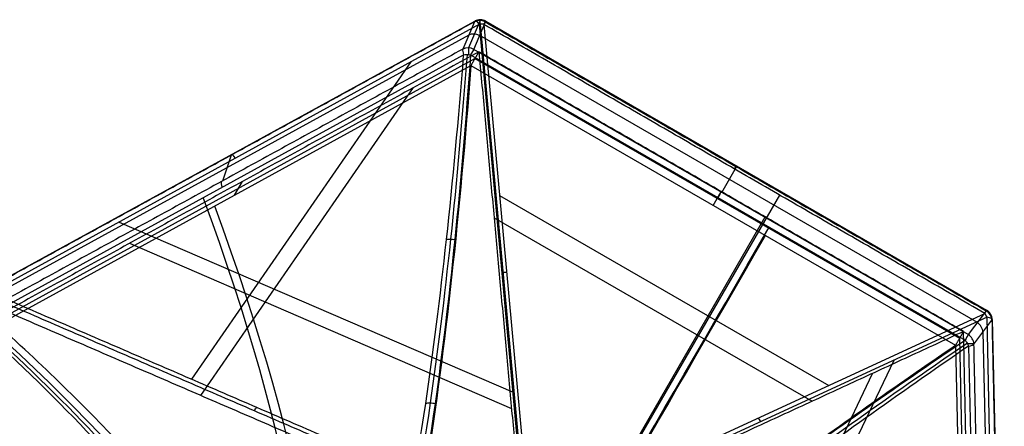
# Model space of a CAD drawing. Header units: millimetres. Extents: x -445 to 449, y -417 to 415.
# Tile 255 of 256: x 98 to 274, y 339 to 412. Entities that reach past the tile are written whole.
import ezdxf

# ---------------------------------------------------------------- set-up
doc = ezdxf.new("R2010")
doc.units = ezdxf.units.MM
doc.header["$MEASUREMENT"] = 0
doc.layers.add('Default', color=7, linetype='Continuous', true_color=0x000000)

msp = doc.modelspace()

# ---------------------------------------------------------------- linework, layer by layer
at = {"layer": 'Default', "color": 9, "true_color": 0xbfbfbf}
for p, q in [((91.55, 363.83, -901.66), (179.03, 411.84, -874.13)), ((179.86, 411.25, -875.76), (92.38, 363.24, -903.28)), ((178.94, 411.72, -873.67), (176.86, 406.8, -860.93)), ((179.99, 411.95, -873.41), (177.9, 407.03, -860.67)), ((178.83, 406.76, -860.62), (180.91, 411.68, -873.37)), ((187.98, 322.33, -940.14), (179.86, 411.25, -875.76)), ((179.99, 411.26, -875.75), (188.11, 322.34, -940.14)), ((180.65, 411.23, -875.63), (188.77, 322.31, -940.02)), ((180.99, 411.82, -874.13), (270.63, 360.06, -874.13)), ((177.92, 409.32, -867.45), (90.98, 361.61, -894.8)), ((268.97, 357.83, -867.09), (179.89, 409.26, -867.09)), ((90.65, 358.41, -886.89), (177.02, 405.81, -859.71)), ((178.26, 405.78, -859.52), (266.77, 354.68, -859.52)), ((267.34, 355.66, -860.62), (178.83, 406.76, -860.62)), ((93.66, 357.4, -890.88), (178.32, 403.86, -864.25)), ((94.37, 358.64, -895.31), (179.03, 405.1, -868.68)), ((128.39, 347.66, -917.28), (167.65, 404.54, -879.6)), ((178.32, 403.86, -864.25), (265.07, 353.77, -864.25)), ((179.03, 405.1, -868.68), (265.79, 355.01, -868.68)), ((129.99, 344.78, -913.31), (168.04, 399.91, -876.79)), ((133.91, 383.23, -874.44), (135.44, 387.85, -887.36)), ((223.22, 381.13, -860.62), (225.87, 385.72, -873.37)), ((135.99, 380.63, -877.56), (137.42, 383.1, -886.42)), ((221.7, 378.81, -864.25), (223.13, 381.29, -873.11)), ((183.45, 380.61, -897.81), (242.38, 346.58, -897.81)), ((203.57, 328.67, -928.63), (233.59, 380.67, -875.63)), ((115.34, 375.84, -896.06), (185.88, 345.33, -923.49)), ((182.46, 376.59, -894.64), (239.39, 343.73, -894.64)), ((201.98, 326.45, -924.35), (231.01, 376.74, -873.11)), ((117.23, 372.03, -892.77), (185.58, 342.46, -919.35)), ((270.56, 359.93, -873.37), (267.34, 355.66, -860.62)), ((189.23, 322.05, -940.02), (270.29, 359.47, -875.63)), ((270.7, 358.8, -875.76), (189.64, 321.37, -940.14)), ((268.36, 353.98, -860.93), (271.58, 358.24, -873.67)), ((272.87, 259.03, -903.28), (270.7, 358.8, -875.76)), ((271.63, 358.37, -874.12), (273.8, 258.6, -901.64)), ((272.16, 257.01, -894.8), (270.01, 356.16, -867.45)), ((265.79, 355.01, -868.68), (267.88, 258.46, -895.31)), ((265.07, 353.77, -864.25), (267.17, 257.22, -890.88)), ((267.41, 353.62, -859.71), (269.55, 255.12, -886.89)), ((226.65, 293.37, -923.83), (254.06, 351.11, -888.98)), ((223.78, 293, -919.67), (250.23, 348.73, -886.03))]:
    msp.add_line(p, q, dxfattribs=at)
at = {"layer": 'Default', "color": 9, "true_color": 0xbfbfbf, "extrusion": (-0.150827, -0.35595, 0.922253)}
for centre in [(5.73, 75.06, -979.29), (5.73, 75.06, -972.45), (5.73, 75.06, -965.47)]:
    msp.add_arc(centre, 2, 83.5061, 143.2828, dxfattribs=at)
at = {"layer": 'Default', "color": 9, "true_color": 0xbfbfbf, "extrusion": (0.845116, 0.463783, 0.265866)}
for centre, radius, start, end in [((272.91, -937.08, 109.9), 2, 302.7166, 13.8721), ((269.6, -923.68, 109.24), 2, 13.8721, 60.3937), ((272.91, -937.08, 58.25), 2, 302.7166, 13.8721), ((269.6, -923.68, 58.1), 2, 13.8721, 60.3937), ((368.18, -750.2, 54.11), 197.52, 195.1434, 240.3937), ((368.18, -750.2, 53.98), 202.52, 195.0691, 240.4382)]:
    msp.add_arc(centre, radius, start, end, dxfattribs=at)
at = {"layer": 'Default', "color": 9, "true_color": 0xbfbfbf}
for centre, start, end in [((179.99, 410.08, -874.13), 90, 118.735), ((179.99, 410.08, -874.13), 60.0262, 90), ((269.63, 358.33, -874.13), 1.2312, 59.985)]:
    msp.add_arc(centre, 2, start, end, dxfattribs=at)
at = {"layer": 'Default', "color": 9, "true_color": 0xbfbfbf, "extrusion": (-0.073778, 0.807759, 0.584878)}
for centre, start, end in [((-216.54, -938.31, -193.29), 266.9421, 270.6174), ((-216.54, -938.31, -193.29), 247.5656, 266.9421), ((-216.54, -938.31, -248.32), 247.5656, 270.6174)]:
    msp.add_arc(centre, 2, start, end, dxfattribs=at)
at = {"layer": 'Default', "color": 9, "true_color": 0xbfbfbf, "extrusion": (1, 0, 0)}
for centre, start, end in [((410.08, -874.13, 179.99), 305.9074, 0), ((410.08, -874.13, 179.99), 0, 21.0878), ((405.16, -861.39, 177.9), 21.0878, 70.975)]:
    msp.add_arc(centre, 2, start, end, dxfattribs=at)
at = {"layer": 'Default', "color": 9, "true_color": 0xbfbfbf, "extrusion": (0.866025, -0.5, 1.26427e-13)}
msp.add_arc((445.14, -874.13, -49.17), 2, 311.4327, 22.5883, dxfattribs=at)
at = {"layer": 'Default', "color": 9, "true_color": 0xbfbfbf, "extrusion": (0.866025, -0.5, 8.16569e-13)}
msp.add_arc((439.83, -861.39, -48.51), 2, 22.5883, 69.1098, dxfattribs=at)
at = {"layer": 'Default', "color": 9, "true_color": 0xbfbfbf, "extrusion": (0.866025, -0.5, 0)}
for centre, radius, start, end in [((445.14, -874.13, 2.59), 2, 311.4327, 22.5883), ((439.83, -861.39, 2.59), 2, 22.5883, 69.1098), ((510.98, -674.98, 13.2), 197.52, 210.0033, 249.1098), ((510.98, -674.98, 13.38), 202.52, 213.7958, 249.1544)]:
    msp.add_arc(centre, radius, start, end, dxfattribs=at)
at = {"layer": 'Default', "color": 9, "true_color": 0xbfbfbf, "extrusion": (0.866025, -0.5, -5.05457e-13)}
msp.add_arc((445.14, -874.13, 54.34), 2, 311.4327, 22.5883, dxfattribs=at)
at = {"layer": 'Default', "color": 9, "true_color": 0xbfbfbf, "extrusion": (-0.232848, -0.308595, 0.922253)}
for centre in [(-0.59, 75.65, -979.53), (-0.59, 75.65, -972.6), (-0.59, 75.65, -965.71)]:
    msp.add_arc(centre, 2, 36.7172, 96.4939, dxfattribs=at)
at = {"layer": 'Default', "color": 9, "true_color": 0xbfbfbf, "extrusion": (0.736429, 0.339986, 0.584878)}
for centre in [(212.31, -940.05, -190.87), (212.31, -940.05, -245.91)]:
    msp.add_arc(centre, 2, 269.3826, 292.4344, dxfattribs=at)
at = {"layer": 'Default', "color": 9, "true_color": 0xbfbfbf, "extrusion": (-0.02091, 0.963783, 0.265866)}
for centre, start, end in [((-277.34, -936.36, 107.31), 166.1279, 237.2834), ((-274.03, -922.96, 106.65), 119.6063, 166.1279)]:
    msp.add_arc(centre, 2, start, end, dxfattribs=at)
at = {"layer": 'Default', "color": 9, "true_color": 0xbfbfbf, "extrusion": (0, 1, 0)}
for centre, start, end in [((-269.63, -874.13, 358.33), 165.8454, 175.5064), ((-266.41, -861.39, 354.06), 112.5512, 165.8305)]:
    msp.add_arc(centre, 2, start, end, dxfattribs=at)
at = {"layer": 'Default', "color": 9, "true_color": 0xbfbfbf, "extrusion": (0.866025, -0.5, -6.05099e-13)}
msp.add_arc((439.83, -861.39, 53.69), 2, 22.5883, 69.1098, dxfattribs=at)
at = {"layer": 'Default', "color": 9, "true_color": 0xbfbfbf, "extrusion": (0.864423, -0.373868, -0.336149)}
msp.add_arc((369.05, -868.96, 302.73), 2, 277.4981, 300.5498, dxfattribs=at)
at = {"layer": 'Default', "color": 9, "true_color": 0xbfbfbf}
for points, degree in [([(91.46, 363.72, -901.19), (135.2, 387.72, -887.43), (178.94, 411.72, -873.67)], 2), ([(270.29, 359.47, -875.63), (225.47, 385.35, -875.63), (180.65, 411.23, -875.63)], 2), ([(180.91, 411.68, -873.37), (225.73, 385.8, -873.37), (270.56, 359.93, -873.37)], 2), ([(176.86, 406.8, -860.93), (133.67, 383.1, -874.51), (90.48, 359.4, -888.1)], 2), ([(179.75, 406.33, -873.11), (137.42, 383.1, -886.42), (95.09, 359.87, -899.74)], 2), ([(179.75, 406.33, -873.11), (179.03, 405.1, -868.68), (178.32, 403.86, -864.25)], 2), ([(266.5, 356.24, -873.11), (223.13, 381.29, -873.11), (179.75, 406.33, -873.11)], 2), ([(179.75, 406.33, -873.11), (183.7, 363.09, -904.42), (187.65, 319.84, -935.73)], 2), ([(173.95, 372.72, -845.25), (174.17, 372.76, -845.13), (174.67, 372.8, -844.97), (175.18, 372.74, -844.97), (175.43, 372.69, -845.02)], 3), ([(92.38, 363.24, -903.28), (139.96, 342.66, -921.78), (187.53, 322.08, -940.28)], 2), ([(187.15, 321.43, -940.53), (139.58, 342, -922.02), (92, 362.58, -903.52)], 2), ([(95.09, 359.87, -899.74), (141.37, 339.86, -917.74), (187.65, 319.84, -935.73)], 2), ([(271.58, 358.24, -873.67), (272.66, 308.36, -887.43), (273.74, 258.48, -901.19)], 2), ([(266.5, 356.24, -873.11), (227.08, 338.04, -904.42), (187.65, 319.84, -935.73)], 2), ([(266.5, 356.24, -873.11), (265.79, 355.01, -868.68), (265.07, 353.77, -864.25)], 2), ([(268.6, 259.7, -899.74), (267.55, 307.97, -886.42), (266.5, 356.24, -873.11)], 2), ([(266.77, 354.68, -859.52), (266.9, 354.51, -859.49), (267.14, 354.16, -859.49), (267.33, 353.79, -859.62), (267.41, 353.62, -859.71)], 3), ([(270.49, 255.47, -888.1), (269.43, 304.73, -874.51), (268.36, 353.98, -860.93)], 2), ([(170.22, 343.35, -825.93), (170.47, 343.42, -825.79), (171.04, 343.49, -825.6), (171.63, 343.4, -825.61), (171.9, 343.31, -825.66)], 3)]:
    msp.add_open_spline(points, degree=degree, dxfattribs=at)
for points, knots in [([(157.94, 289.16, -755.19), (160.18, 294.82, -768.77), (164.54, 309.77, -794.57), (169.9, 339.3, -824.49), (174.06, 372.1, -846.07), (176.12, 394.26, -855.75), (177.02, 405.81, -859.71)], [-1314.671432, -1314.671432, -1314.671432, -1314.671432, -1267.486618, -1220.301793, -1184.913174, -1149.524555, -1149.524555, -1149.524555, -1149.524555]), ([(177.63, 405.83, -859.52), (176.76, 394.29, -855.54), (174.79, 372.15, -845.82), (170.73, 339.41, -824.21), (165.46, 309.95, -794.28), (161.14, 295.03, -768.51), (158.91, 289.39, -754.95)], [0, 0, 0, 0, 35.01292, 70.025839, 116.709732, 163.377314, 163.377314, 163.377314, 163.377314]), ([(178.26, 405.78, -859.52), (177.44, 394.23, -855.55), (175.55, 372.07, -845.83), (171.61, 339.27, -824.23), (166.42, 309.73, -794.28), (162.13, 294.78, -768.47), (159.91, 289.12, -754.88)], [-189.353565, -189.353565, -189.353565, -189.353565, -153.964946, -118.576327, -71.391502, -24.206688, -24.206688, -24.206688, -24.206688]), ([(177.02, 405.81, -859.71), (177.21, 405.83, -859.62), (177.62, 405.84, -859.49), (178.05, 405.81, -859.49), (178.26, 405.78, -859.52)], [-1.273767, -1.273767, -1.273767, -1.273767, -0.636884, 0, 0, 0, 0]), ([(178.32, 403.86, -864.25), (177.34, 390.73, -859.73), (176.19, 378.01, -854.04), (173.55, 353.95, -840.32), (172.06, 342.6, -832.29), (168.77, 321.8, -813.98), (166.98, 312.43, -803.74), (163.19, 296.29, -781.49), (161.17, 289.5, -769.46), (159.07, 284.2, -756.66)], [-879.495751, -879.495751, -879.495751, -879.495751, -837.156731, -837.156731, -794.836471, -794.836471, -752.393429, -752.393429, -709.935271, -709.935271, -709.935271, -709.935271]), ([(90.29, 357.9, -887), (97.91, 351.02, -880.35), (111.75, 337.56, -865.65), (129.44, 316.75, -837.2), (141.34, 296.71, -801.87), (143.3, 285.24, -774.12), (142.59, 280.43, -760.08)], [0, 0, 0, 0, 35.012928, 70.025856, 116.70976, 163.377353, 163.377353, 163.377353, 163.377353]), ([(90.65, 358.41, -886.89), (98.31, 351.56, -880.23), (112.21, 338.15, -865.52), (130, 317.41, -837.04), (142.01, 297.41, -801.66), (144, 285.94, -773.86), (143.29, 281.12, -759.79)], [-189.353565, -189.353565, -189.353565, -189.353565, -153.964946, -118.576327, -71.391502, -24.206688, -24.206688, -24.206688, -24.206688]), ([(142.35, 279.48, -760.4), (143.06, 284.31, -774.46), (141.1, 295.83, -802.24), (129.18, 315.98, -837.57), (111.5, 336.91, -865.98), (97.67, 350.46, -880.64), (90.05, 357.38, -887.27)], [-1314.671432, -1314.671432, -1314.671432, -1314.671432, -1267.486608, -1220.301783, -1184.913165, -1149.524555, -1149.524555, -1149.524555, -1149.524555]), ([(147.36, 277.77, -760.35), (148.06, 282.3, -773.58), (147.28, 287.56, -786.49), (143, 299.27, -811.29), (139.49, 305.73, -823.19), (130, 319.52, -845.52), (124.08, 326.8, -855.88), (110.25, 341.83, -874.79), (102.34, 349.57, -883.33), (93.66, 357.4, -890.88)], [709.935271, 709.935271, 709.935271, 709.935271, 752.393427, 752.393427, 794.836466, 794.836466, 837.156724, 837.156724, 879.495751, 879.495751, 879.495751, 879.495751]), ([(174.92, 280.45, -754.88), (177.76, 284.02, -765.07), (185.25, 292.1, -784.69), (203.43, 308.34, -813.9), (230.06, 329.18, -840.48), (253.98, 346.04, -854.22), (266.77, 354.68, -859.52)], [-1314.671432, -1314.671432, -1314.671432, -1314.671432, -1279.282822, -1243.894204, -1196.709379, -1149.524555, -1149.524555, -1149.524555, -1149.524555]), ([(171.07, 277.27, -756.66), (174.61, 281.74, -769.46), (179.48, 286.88, -781.49), (191.56, 298.24, -803.74), (198.78, 304.47, -813.98), (215.15, 317.72, -832.29), (224.24, 324.68, -840.32), (243.76, 339, -854.04), (254.2, 346.36, -859.73), (265.07, 353.77, -864.25)], [709.935271, 709.935271, 709.935271, 709.935271, 752.393427, 752.393427, 794.836466, 794.836466, 837.156724, 837.156724, 879.495751, 879.495751, 879.495751, 879.495751]), ([(175.65, 279.73, -754.95), (178.48, 283.29, -765.12), (185.94, 291.37, -784.7), (204.03, 307.63, -813.88), (230.55, 328.53, -840.46), (254.38, 345.47, -854.22), (267.13, 354.16, -859.52)], [0.016308, 0.016308, 0.016308, 0.016308, 35.008566, 70.017133, 116.695221, 163.37331, 163.37331, 163.37331, 163.37331]), ([(267.41, 353.62, -859.71), (254.68, 344.88, -854.43), (230.88, 327.84, -840.73), (204.35, 306.81, -814.17), (186.24, 290.46, -784.98), (178.77, 282.35, -765.37), (175.93, 278.77, -755.19)], [-189.353565, -189.353565, -189.353565, -189.353565, -142.168743, -94.983921, -59.595304, -24.206688, -24.206688, -24.206688, -24.206688])]:
    msp.add_open_spline(points, degree=3, knots=knots, dxfattribs=at)

doc.saveas('drawing.dxf')
